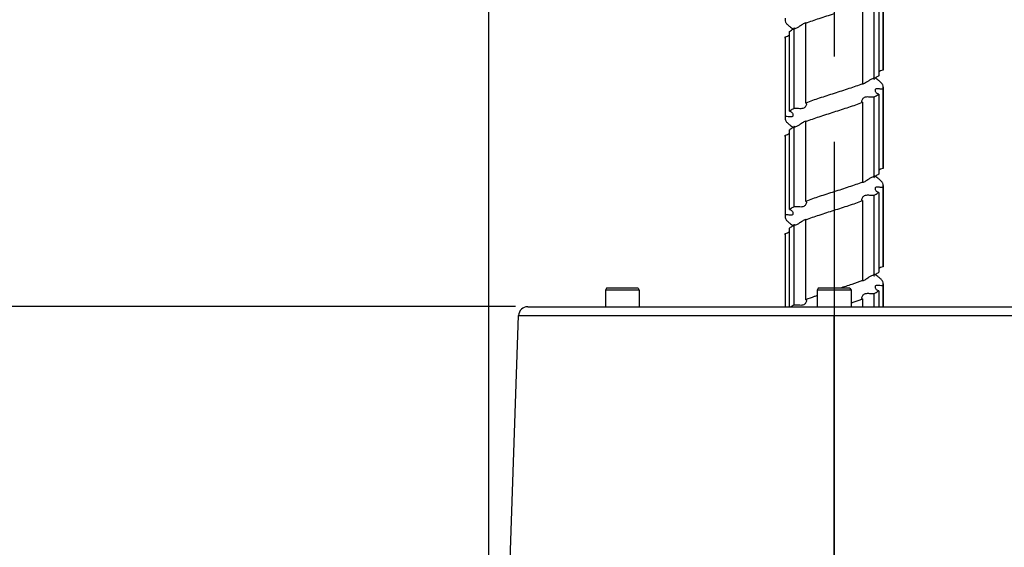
# Model space of a CAD drawing. Header units: millimetres. Extents: x 16 to 3344, y 34 to 2360.
# Tile 15 of 127: x 607 to 768, y 892 to 978. Entities that reach past the tile are written whole.
import ezdxf

# ---------------------------------------------------------------- set-up
doc = ezdxf.new("R2010")
doc.units = ezdxf.units.MM
doc.header["$LTSCALE"] = 185.02
doc.linetypes.add('CENTER', pattern=[0.6, 0.375, -0.075, 0.075, -0.075])
doc.layers.get('0').update_dxf_attribs({"linetype": 'CONTINUOUS'})
for name, color, linetype in [('DEFAULT_1', 7, 'CENTER'), ('FRONT_VIEW_VBL2', 7, 'CONTINUOUS'), ('SCREW_ASM_PBL15', 7, 'CONTINUOUS'), ('TOP_ASM_PBL10', 7, 'CONTINUOUS')]:
    doc.layers.add(name, color=color, linetype=linetype)
doc.styles.get("Standard").update_dxf_attribs({"font": 'malgun.ttf'})
doc.dimstyles.new('DIMSTYLE_9', dxfattribs={"dimtxt": 16, "dimasz": 6, "dimexe": 1, "dimexo": 0.5, "dimgap": 1, "dimtad": 1, "dimdsep": 46, "dimtxsty": 'Standard', "dimblk": '_FILLED', "dimblk1": '_FILLED', "dimblk2": '_FILLED', "dimcen": 0.09, "dimclrt": 134, "dimazin": 2, "dimtp": 0.8, "dimtm": 0.8, "dimtfac": 1, "dimtofl": 0, "dimtmove": 0, "dimatfit": 3, "dimldrblk": '_FILLED', "dimfxl": 1, "dimtolj": 1, "dimarcsym": 0})

# ---------------------------------------------------------------- blocks, each defined once
blk = doc.blocks.new('_FILLED')
at = {"color": 0, "linetype": 'ByBlock'}
blk.add_solid([(0, 0), (-1, 0.2), (-1, -0.2)], dxfattribs=at)
blk = doc.blocks.new('*D26')
at = {"color": 134, "transparency": 16777216}
for p, q in [((818.51, 899.67), (690.17, 899.67)), ((694.17, 899.67), (694.17, 623.87)), ((694.17, 348.07), (694.17, 623.87)), ((1193.91, 348.07), (690.17, 348.07))]:
    blk.add_line(p, q, dxfattribs=at)
at = {"color": 134, "transparency": 16777216, "xscale": 6, "yscale": 6, "zscale": 6}
for p, rotation in [((694.17, 899.67), 90), ((694.17, 348.07), 270)]:
    blk.add_blockref('_FILLED', p, dxfattribs=dict(at, rotation=rotation))
at = {"color": 134, "transparency": 16777216, "insert": (674.17, 623.87), "char_height": 16, "width": 53.9259, "attachment_point": 2, "rotation": 90, "line_spacing_factor": 0.9}
blk.add_mtext('551.6', dxfattribs=at)
blk = doc.blocks.new('*D28')
at = {"color": 134, "transparency": 16777216}
for p, q in [((814.17, 761.37), (814.17, 1199.87)), ((1402.91, 431.57), (1402.91, 1199.87)), ((814.17, 1195.87), (1108.54, 1195.87)), ((1402.91, 1195.87), (1108.54, 1195.87))]:
    blk.add_line(p, q, dxfattribs=at)
at = {"color": 134, "transparency": 16777216, "xscale": 6, "yscale": 6, "zscale": 6, "rotation": 180}
blk.add_blockref('_FILLED', (814.17, 1195.87), dxfattribs=at)
at = {"color": 134, "transparency": 16777216, "xscale": 6, "yscale": 6, "zscale": 6}
blk.add_blockref('_FILLED', (1402.91, 1195.87), dxfattribs=at)
at = {"color": 134, "transparency": 16777216, "insert": (1108.54, 1215.87), "char_height": 16, "width": 66.1926, "attachment_point": 2, "line_spacing_factor": 0.9}
blk.add_mtext('588.74', dxfattribs=at)
blk = doc.blocks.new('SCREW_ASM_PBL15', base_point=(870.41, 843.37))
at = {"layer": 'SCREW_ASM_PBL15', "color": 7}
for p, q in [((878.37, 938.14), (878.37, 951.14)), ((878.41, 951.37), (878.41, 938.37)), ((876.95, 936.8), (876.95, 949.8)), ((877.67, 950.26), (877.67, 937.26)), ((875.01, 948.93), (875.01, 935.93)), ((863.87, 944.93), (863.87, 931.93)), ((863.89, 944.98), (863.9, 944.93)), ((865.8, 932.8), (865.8, 945.8)), ((862.41, 943.37), (862.41, 930.37)), ((862.44, 943.6), (862.44, 930.6)), ((863.15, 931.47), (863.15, 944.47)), ((876.92, 936.75), (876.92, 936.8)), ((878.37, 922.14), (878.37, 935.14)), ((878.41, 935.37), (878.41, 922.37)), ((876.95, 920.8), (876.95, 933.8)), ((877.67, 934.26), (877.67, 921.26)), ((875.01, 932.93), (875.01, 919.93)), ((863.87, 928.93), (863.87, 915.93)), ((863.9, 928.96), (863.9, 928.93)), ((865.8, 916.8), (865.8, 929.8)), ((862.41, 927.37), (862.41, 914.37)), ((862.44, 927.6), (862.44, 914.6)), ((863.15, 915.47), (863.15, 928.47)), ((876.92, 920.77), (876.91, 920.8)), ((878.37, 906.14), (878.37, 919.14)), ((878.41, 919.37), (878.41, 906.37)), ((876.95, 904.8), (876.95, 917.8)), ((877.67, 918.26), (877.67, 905.26)), ((875.01, 916.93), (875.01, 903.93)), ((863.15, 899.67), (863.15, 912.47)), ((863.87, 912.93), (863.87, 899.93)), ((865.8, 900.8), (865.8, 913.8)), ((862.41, 911.37), (862.41, 899.67)), ((862.44, 911.6), (862.44, 899.67)), ((876.92, 904.75), (876.92, 904.8)), ((878.37, 899.67), (878.37, 903.14)), ((878.41, 903.37), (878.41, 899.67)), ((876.95, 899.67), (876.95, 901.8)), ((877.67, 902.26), (877.67, 899.67)), ((875.01, 900.93), (875.01, 899.67))]:
    blk.add_line(p, q, dxfattribs=at)
for points in [[(863.86, 945.07), (863.86, 945.07), (863.86, 945.06), (863.88, 945.03), (863.89, 944.98)], [(876.96, 936.66), (876.96, 936.66), (876.95, 936.66), (876.94, 936.69), (876.92, 936.75)], [(863.86, 929.06), (863.86, 929.07), (863.87, 929.06), (863.88, 929.02), (863.9, 928.96)], [(876.96, 920.66), (876.96, 920.66), (876.95, 920.67), (876.94, 920.71), (876.92, 920.77)], [(863.86, 913.07), (863.86, 913.07), (863.86, 913.06), (863.88, 913.03), (863.89, 912.98), (863.9, 912.94)], [(876.96, 904.66), (876.96, 904.65), (876.95, 904.66), (876.94, 904.7), (876.92, 904.75)]]:
    blk.add_lwpolyline(points, dxfattribs=at)
for centre, radius, start, end in [((865.79, 945.55), 0.297, 83.0511, 86.6297), ((865.78, 929.5), 0.352, 86.7102, 90.6026), ((865.79, 929.55), 0.299, 83.1476, 86.7044), ((865.79, 913.55), 0.297, 83.0789, 86.7729)]:
    blk.add_arc(centre, radius, start, end, dxfattribs=at)
for points, knots in [([(862.44, 946.6), (862.43, 946.58), (862.41, 946.5), (862.41, 946.43), (862.41, 946.37)], [0, 0, 0, 0, 0.254543, 1, 1, 1, 1]), ([(862.41, 946.37), (862.41, 946.24), (862.48, 945.96), (862.76, 945.58), (863.2, 945.21), (863.56, 944.98), (863.76, 944.87)], [0, 0, 0, 0, 0.183582, 0.40067, 0.670494, 1, 1, 1, 1]), ([(865.8, 945.8), (866.52, 946.09), (868.06, 946.62), (869.61, 947.11), (870.42, 947.37)], [0, 0, 0, 0, 0.478035, 1, 1, 1, 1]), ([(863.15, 944.47), (863.2, 944.51), (863.43, 944.68), (863.67, 944.82), (863.87, 944.93)], [0, 0, 0, 0, 0.229289, 1, 1, 1, 1]), ([(863.87, 944.93), (863.93, 944.94), (864.17, 944.98), (864.4, 945.08), (864.56, 945.17)], [0, 0, 0, 0, 0.243213, 1, 1, 1, 1]), ([(864.56, 945.17), (864.69, 945.25), (864.93, 945.41), (865.26, 945.64), (865.54, 945.81), (865.73, 945.85), (865.8, 945.85)], [0, 0, 0, 0, 0.312453, 0.603157, 0.844112, 1, 1, 1, 1]), ([(865.82, 945.85), (865.83, 945.85), (865.84, 945.84), (865.86, 945.84), (865.87, 945.83)], [0, 0, 0, 0, 0.297452, 1, 1, 1, 1]), ([(862.41, 943.37), (862.41, 943.43), (862.41, 943.5), (862.43, 943.58), (862.44, 943.6)], [0, 0, 0, 0, 0.74548, 1, 1, 1, 1]), ([(862.44, 943.6), (862.57, 943.61), (862.83, 943.68), (863.05, 943.81), (863.15, 943.89)], [0, 0, 0, 0, 0.520322, 1, 1, 1, 1]), ([(878.37, 938.14), (878.24, 938.13), (877.99, 938.06), (877.76, 937.92), (877.67, 937.85)], [0, 0, 0, 0, 0.520274, 1, 1, 1, 1]), ([(878.41, 938.37), (878.41, 938.31), (878.4, 938.23), (878.38, 938.16), (878.37, 938.14)], [0, 0, 0, 0, 0.745499, 1, 1, 1, 1]), ([(876.26, 936.56), (876.13, 936.49), (875.88, 936.32), (875.54, 936.08), (875.25, 935.92), (875.06, 935.88), (874.99, 935.89)], [0, 0, 0, 0, 0.317686, 0.611991, 0.85157, 1, 1, 1, 1]), ([(876.95, 936.8), (876.89, 936.8), (876.65, 936.76), (876.42, 936.65), (876.26, 936.56)], [0, 0, 0, 0, 0.243208, 1, 1, 1, 1]), ([(877.67, 937.26), (877.61, 937.22), (877.38, 937.06), (877.14, 936.91), (876.95, 936.8)], [0, 0, 0, 0, 0.22928, 1, 1, 1, 1]), ([(878.41, 935.37), (878.41, 935.5), (878.33, 935.78), (878.05, 936.16), (877.61, 936.53), (877.26, 936.75), (877.06, 936.87)], [0, 0, 0, 0, 0.183582, 0.400622, 0.67047, 1, 1, 1, 1]), ([(875.01, 935.93), (874.29, 935.65), (872.76, 935.12), (871.22, 934.63), (870.41, 934.37)], [0, 0, 0, 0, 0.478033, 1, 1, 1, 1]), ([(874.99, 935.89), (874.99, 935.89), (874.97, 935.89), (874.95, 935.9), (874.94, 935.9)], [0, 0, 0, 0, 0.298043, 1, 1, 1, 1]), ([(877.12, 934.89), (877.12, 934.94), (877.13, 935.02), (877.22, 935.17), (877.44, 935.19), (877.65, 935.17), (877.96, 935.13), (878.21, 935.12), (878.37, 935.14)], [0, 0, 0, 0, 0.090203, 0.170129, 0.356951, 0.489872, 0.644976, 1, 1, 1, 1]), ([(877.67, 934.26), (877.58, 934.27), (877.42, 934.33), (877.24, 934.49), (877.14, 934.69), (877.12, 934.83), (877.12, 934.89)], [0, 0, 0, 0, 0.288616, 0.543668, 0.781134, 1, 1, 1, 1]), ([(878.37, 935.14), (878.38, 935.16), (878.4, 935.23), (878.41, 935.31), (878.41, 935.37)], [0, 0, 0, 0, 0.254492, 1, 1, 1, 1]), ([(870.41, 934.37), (869.6, 934.11), (868.06, 933.62), (866.52, 933.09), (865.8, 932.8)], [0, 0, 0, 0, 0.521964, 1, 1, 1, 1]), ([(874.92, 933.09), (874.92, 933.15), (874.95, 933.29), (875.06, 933.5), (875.23, 933.69), (875.5, 933.83), (875.83, 933.86), (876.19, 933.83), (876.57, 933.8), (876.82, 933.79), (876.95, 933.8)], [0, 0, 0, 0, 0.078948, 0.1744, 0.280964, 0.399184, 0.535391, 0.687575, 0.845947, 1, 1, 1, 1]), ([(876.95, 933.8), (877.01, 933.84), (877.26, 933.98), (877.5, 934.14), (877.67, 934.26)], [0, 0, 0, 0, 0.270819, 1, 1, 1, 1]), ([(863.87, 931.93), (863.8, 931.89), (863.55, 931.75), (863.31, 931.6), (863.15, 931.47)], [0, 0, 0, 0, 0.270842, 1, 1, 1, 1]), ([(865.9, 932.64), (865.9, 932.58), (865.86, 932.44), (865.76, 932.24), (865.58, 932.04), (865.31, 931.91), (864.98, 931.88), (864.62, 931.9), (864.24, 931.94), (863.99, 931.94), (863.87, 931.93)], [0, 0, 0, 0, 0.079071, 0.174645, 0.281265, 0.399458, 0.53558, 0.687696, 0.846005, 1, 1, 1, 1]), ([(865.8, 932.8), (865.81, 932.8), (865.84, 932.79), (865.89, 932.73), (865.9, 932.68), (865.9, 932.64)], [0, 0, 0, 0, 0.236402, 0.465878, 1, 1, 1, 1]), ([(870.4, 931.37), (871.21, 931.62), (872.76, 932.12), (874.29, 932.65), (875.01, 932.93)], [0, 0, 0, 0, 0.521965, 1, 1, 1, 1]), ([(875.01, 932.93), (875, 932.93), (874.97, 932.95), (874.92, 933), (874.92, 933.05), (874.92, 933.09)], [0, 0, 0, 0, 0.236543, 0.46626, 1, 1, 1, 1]), ([(862.44, 930.6), (862.43, 930.58), (862.41, 930.5), (862.41, 930.43), (862.41, 930.37)], [0, 0, 0, 0, 0.254582, 1, 1, 1, 1]), ([(862.41, 930.37), (862.41, 930.24), (862.48, 929.96), (862.76, 929.58), (863.2, 929.21), (863.56, 928.98), (863.76, 928.87)], [0, 0, 0, 0, 0.183518, 0.400598, 0.670487, 1, 1, 1, 1]), ([(863.7, 930.84), (863.7, 930.8), (863.69, 930.72), (863.6, 930.56), (863.38, 930.54), (863.16, 930.57), (862.85, 930.6), (862.61, 930.61), (862.44, 930.6)], [0, 0, 0, 0, 0.090424, 0.170491, 0.357161, 0.490046, 0.645107, 1, 1, 1, 1]), ([(863.15, 931.47), (863.23, 931.46), (863.4, 931.41), (863.57, 931.24), (863.67, 931.05), (863.7, 930.91), (863.7, 930.84)], [0, 0, 0, 0, 0.288246, 0.543145, 0.780799, 1, 1, 1, 1]), ([(865.8, 929.8), (866.52, 930.09), (868.05, 930.62), (869.6, 931.11), (870.4, 931.37)], [0, 0, 0, 0, 0.478034, 1, 1, 1, 1]), ([(863.15, 928.47), (863.2, 928.51), (863.43, 928.68), (863.67, 928.82), (863.87, 928.93)], [0, 0, 0, 0, 0.229265, 1, 1, 1, 1]), ([(863.87, 928.93), (863.93, 928.94), (864.17, 928.98), (864.39, 929.08), (864.56, 929.17)], [0, 0, 0, 0, 0.243205, 1, 1, 1, 1]), ([(864.56, 929.17), (864.68, 929.25), (864.91, 929.4), (865.23, 929.62), (865.51, 929.79), (865.7, 929.85), (865.78, 929.85)], [0, 0, 0, 0, 0.306667, 0.59346, 0.835806, 1, 1, 1, 1]), ([(865.82, 929.85), (865.83, 929.84), (865.84, 929.84), (865.86, 929.84), (865.87, 929.83)], [0, 0, 0, 0, 0.296632, 1, 1, 1, 1]), ([(862.41, 927.37), (862.41, 927.43), (862.41, 927.5), (862.43, 927.58), (862.44, 927.6)], [0, 0, 0, 0, 0.745404, 1, 1, 1, 1]), ([(862.44, 927.6), (862.57, 927.61), (862.83, 927.68), (863.05, 927.81), (863.15, 927.89)], [0, 0, 0, 0, 0.520298, 1, 1, 1, 1]), ([(878.37, 922.14), (878.24, 922.13), (877.99, 922.06), (877.76, 921.92), (877.67, 921.84)], [0, 0, 0, 0, 0.520265, 1, 1, 1, 1]), ([(878.41, 922.37), (878.41, 922.31), (878.4, 922.23), (878.38, 922.16), (878.37, 922.14)], [0, 0, 0, 0, 0.745402, 1, 1, 1, 1]), ([(876.26, 920.56), (876.13, 920.49), (875.89, 920.33), (875.56, 920.09), (875.27, 919.93), (875.08, 919.88), (875.01, 919.89)], [0, 0, 0, 0, 0.3128, 0.603844, 0.844751, 1, 1, 1, 1]), ([(876.95, 920.8), (876.89, 920.8), (876.65, 920.76), (876.42, 920.65), (876.26, 920.56)], [0, 0, 0, 0, 0.243203, 1, 1, 1, 1]), ([(877.67, 921.26), (877.61, 921.22), (877.38, 921.06), (877.14, 920.91), (876.95, 920.8)], [0, 0, 0, 0, 0.22927, 1, 1, 1, 1]), ([(878.41, 919.37), (878.41, 919.5), (878.33, 919.78), (878.05, 920.16), (877.61, 920.53), (877.26, 920.75), (877.06, 920.87)], [0, 0, 0, 0, 0.183516, 0.400614, 0.670493, 1, 1, 1, 1]), ([(875.01, 919.93), (874.29, 919.65), (872.76, 919.12), (871.21, 918.62), (870.4, 918.37)], [0, 0, 0, 0, 0.478035, 1, 1, 1, 1]), ([(874.98, 919.89), (874.98, 919.89), (874.96, 919.89), (874.95, 919.9), (874.94, 919.9)], [0, 0, 0, 0, 0.292368, 1, 1, 1, 1]), ([(877.12, 918.89), (877.12, 918.94), (877.13, 919.02), (877.22, 919.17), (877.44, 919.19), (877.65, 919.17), (877.96, 919.13), (878.21, 919.12), (878.37, 919.14)], [0, 0, 0, 0, 0.090388, 0.170448, 0.357157, 0.490032, 0.645087, 1, 1, 1, 1]), ([(877.67, 918.26), (877.58, 918.27), (877.42, 918.33), (877.24, 918.49), (877.14, 918.69), (877.12, 918.83), (877.12, 918.89)], [0, 0, 0, 0, 0.288482, 0.543412, 0.780896, 1, 1, 1, 1]), ([(878.37, 919.14), (878.38, 919.16), (878.4, 919.23), (878.41, 919.31), (878.41, 919.37)], [0, 0, 0, 0, 0.254596, 1, 1, 1, 1]), ([(870.4, 918.37), (869.6, 918.11), (868.05, 917.62), (866.52, 917.09), (865.8, 916.8)], [0, 0, 0, 0, 0.521966, 1, 1, 1, 1]), ([(874.92, 917.09), (874.92, 917.15), (874.95, 917.29), (875.06, 917.5), (875.23, 917.69), (875.5, 917.83), (875.83, 917.86), (876.19, 917.83), (876.57, 917.8), (876.82, 917.79), (876.95, 917.8)], [0, 0, 0, 0, 0.078924, 0.174419, 0.281051, 0.399287, 0.535459, 0.687615, 0.845965, 1, 1, 1, 1]), ([(876.95, 917.8), (877.01, 917.84), (877.26, 917.98), (877.5, 918.14), (877.67, 918.26)], [0, 0, 0, 0, 0.270843, 1, 1, 1, 1]), ([(863.87, 915.93), (863.8, 915.89), (863.55, 915.75), (863.31, 915.6), (863.15, 915.47)], [0, 0, 0, 0, 0.270823, 1, 1, 1, 1]), ([(865.9, 916.64), (865.9, 916.58), (865.86, 916.44), (865.76, 916.24), (865.58, 916.04), (865.31, 915.91), (864.98, 915.88), (864.62, 915.9), (864.24, 915.94), (863.99, 915.94), (863.87, 915.93)], [0, 0, 0, 0, 0.079139, 0.174707, 0.281267, 0.399418, 0.535553, 0.687682, 0.845998, 1, 1, 1, 1]), ([(865.8, 916.8), (865.81, 916.8), (865.84, 916.79), (865.89, 916.73), (865.9, 916.68), (865.9, 916.64)], [0, 0, 0, 0, 0.236226, 0.465761, 1, 1, 1, 1]), ([(870.41, 915.37), (871.21, 915.62), (872.76, 916.12), (874.29, 916.65), (875.01, 916.93)], [0, 0, 0, 0, 0.521965, 1, 1, 1, 1]), ([(875.01, 916.93), (875, 916.93), (874.97, 916.95), (874.92, 917), (874.92, 917.05), (874.92, 917.09)], [0, 0, 0, 0, 0.236644, 0.46627, 1, 1, 1, 1]), ([(862.44, 914.6), (862.43, 914.58), (862.41, 914.5), (862.41, 914.43), (862.41, 914.37)], [0, 0, 0, 0, 0.254497, 1, 1, 1, 1]), ([(862.41, 914.37), (862.41, 914.24), (862.48, 913.96), (862.76, 913.58), (863.2, 913.21), (863.56, 912.98), (863.76, 912.87)], [0, 0, 0, 0, 0.183595, 0.400644, 0.670476, 1, 1, 1, 1]), ([(863.7, 914.84), (863.7, 914.8), (863.69, 914.72), (863.6, 914.56), (863.38, 914.55), (863.16, 914.57), (862.85, 914.6), (862.61, 914.61), (862.44, 914.6)], [0, 0, 0, 0, 0.090259, 0.17015, 0.356894, 0.489841, 0.644965, 1, 1, 1, 1]), ([(863.15, 915.47), (863.23, 915.46), (863.4, 915.41), (863.57, 915.24), (863.67, 915.05), (863.7, 914.91), (863.7, 914.84)], [0, 0, 0, 0, 0.288303, 0.543311, 0.78099, 1, 1, 1, 1]), ([(865.8, 913.8), (866.52, 914.09), (868.06, 914.62), (869.6, 915.11), (870.41, 915.37)], [0, 0, 0, 0, 0.478034, 1, 1, 1, 1]), ([(863.15, 912.47), (863.2, 912.51), (863.43, 912.68), (863.67, 912.82), (863.87, 912.93)], [0, 0, 0, 0, 0.229291, 1, 1, 1, 1]), ([(863.87, 912.93), (863.93, 912.94), (864.17, 912.98), (864.4, 913.08), (864.56, 913.17)], [0, 0, 0, 0, 0.243213, 1, 1, 1, 1]), ([(864.56, 913.17), (864.69, 913.25), (864.93, 913.41), (865.26, 913.64), (865.54, 913.8), (865.73, 913.85), (865.8, 913.85)], [0, 0, 0, 0, 0.312433, 0.603117, 0.844075, 1, 1, 1, 1]), ([(865.82, 913.85), (865.83, 913.85), (865.84, 913.84), (865.86, 913.84), (865.87, 913.83)], [0, 0, 0, 0, 0.297155, 1, 1, 1, 1]), ([(862.41, 911.37), (862.41, 911.43), (862.41, 911.5), (862.43, 911.58), (862.44, 911.6)], [0, 0, 0, 0, 0.745506, 1, 1, 1, 1]), ([(862.44, 911.6), (862.57, 911.61), (862.83, 911.68), (863.05, 911.81), (863.15, 911.89)], [0, 0, 0, 0, 0.520327, 1, 1, 1, 1]), ([(878.37, 906.14), (878.24, 906.13), (877.99, 906.06), (877.76, 905.92), (877.67, 905.85)], [0, 0, 0, 0, 0.520292, 1, 1, 1, 1]), ([(878.41, 906.37), (878.41, 906.31), (878.4, 906.23), (878.38, 906.16), (878.37, 906.14)], [0, 0, 0, 0, 0.745499, 1, 1, 1, 1]), ([(876.26, 904.56), (876.13, 904.49), (875.89, 904.33), (875.56, 904.1), (875.27, 903.93), (875.08, 903.88), (875.01, 903.89)], [0, 0, 0, 0, 0.312775, 0.603788, 0.844742, 1, 1, 1, 1]), ([(876.95, 904.8), (876.89, 904.8), (876.65, 904.76), (876.42, 904.65), (876.26, 904.56)], [0, 0, 0, 0, 0.243208, 1, 1, 1, 1]), ([(877.67, 905.26), (877.61, 905.22), (877.38, 905.06), (877.14, 904.91), (876.95, 904.8)], [0, 0, 0, 0, 0.22929, 1, 1, 1, 1]), ([(878.41, 903.37), (878.41, 903.5), (878.33, 903.78), (878.05, 904.16), (877.61, 904.53), (877.26, 904.75), (877.06, 904.87)], [0, 0, 0, 0, 0.183595, 0.40066, 0.670484, 1, 1, 1, 1]), ([(875.01, 903.93), (874.44, 903.71), (873.22, 903.27), (871.99, 902.87), (871.35, 902.67)], [0, 0, 0, 0, 0.478672, 1, 1, 1, 1]), ([(874.98, 903.89), (874.98, 903.89), (874.96, 903.89), (874.95, 903.9), (874.94, 903.9)], [0, 0, 0, 0, 0.293062, 1, 1, 1, 1]), ([(877.12, 902.89), (877.12, 902.94), (877.13, 903.02), (877.22, 903.17), (877.44, 903.19), (877.65, 903.17), (877.96, 903.13), (878.21, 903.12), (878.37, 903.14)], [0, 0, 0, 0, 0.090199, 0.170067, 0.356872, 0.489814, 0.644937, 1, 1, 1, 1]), ([(877.67, 902.26), (877.58, 902.27), (877.42, 902.33), (877.24, 902.49), (877.14, 902.69), (877.12, 902.83), (877.12, 902.89)], [0, 0, 0, 0, 0.288542, 0.543593, 0.78111, 1, 1, 1, 1]), ([(878.37, 903.14), (878.38, 903.16), (878.4, 903.23), (878.41, 903.31), (878.41, 903.37)], [0, 0, 0, 0, 0.254515, 1, 1, 1, 1]), ([(867.66, 901.47), (867.49, 901.42), (866.87, 901.21), (866.25, 900.98), (865.8, 900.8)], [0, 0, 0, 0, 0.260966, 1, 1, 1, 1]), ([(874.92, 901.09), (874.92, 901.15), (874.95, 901.29), (875.06, 901.5), (875.23, 901.69), (875.5, 901.83), (875.83, 901.86), (876.19, 901.83), (876.57, 901.8), (876.82, 901.79), (876.95, 901.8)], [0, 0, 0, 0, 0.079, 0.17449, 0.281055, 0.399245, 0.53543, 0.6876, 0.845958, 1, 1, 1, 1]), ([(876.95, 901.8), (877.01, 901.84), (877.26, 901.98), (877.5, 902.14), (877.67, 902.26)], [0, 0, 0, 0, 0.270819, 1, 1, 1, 1]), ([(863.87, 899.93), (863.83, 899.91), (863.68, 899.82), (863.53, 899.74), (863.43, 899.67)], [0, 0, 0, 0, 0.261305, 1, 1, 1, 1]), ([(865.9, 900.64), (865.9, 900.58), (865.86, 900.44), (865.76, 900.24), (865.58, 900.04), (865.31, 899.9), (864.98, 899.88), (864.62, 899.9), (864.24, 899.94), (863.99, 899.94), (863.87, 899.93)], [0, 0, 0, 0, 0.079107, 0.17472, 0.281357, 0.399527, 0.535624, 0.687724, 0.846018, 1, 1, 1, 1]), ([(865.8, 900.8), (865.81, 900.8), (865.84, 900.79), (865.89, 900.74), (865.9, 900.68), (865.9, 900.64)], [0, 0, 0, 0, 0.236331, 0.465784, 1, 1, 1, 1]), ([(873.16, 900.26), (873.32, 900.32), (873.94, 900.53), (874.56, 900.75), (875.01, 900.93)], [0, 0, 0, 0, 0.260964, 1, 1, 1, 1]), ([(875.01, 900.93), (875, 900.93), (874.97, 900.95), (874.92, 901), (874.92, 901.05), (874.92, 901.09)], [0, 0, 0, 0, 0.236436, 0.466121, 1, 1, 1, 1])]:
    blk.add_open_spline(points, degree=3, knots=knots, dxfattribs=at)
for points in [[(875.01, 919.89), (875, 919.89), (874.99, 919.89), (874.98, 919.89)], [(875.01, 903.89), (875, 903.89), (874.99, 903.89), (874.98, 903.89)]]:
    blk.add_open_spline(points, degree=3, dxfattribs=at)
blk = doc.blocks.new('TOP_ASM_PBL10', base_point=(1038.536, 739.968))
at = {"layer": 'TOP_ASM_PBL10', "color": 7}
for p, q in [((833.329, 902.668), (833.156, 902.368)), ((833.156, 902.368), (833.156, 899.668)), ((838.656, 902.368), (833.156, 902.368)), ((838.483, 902.668), (833.329, 902.668)), ((838.483, 902.668), (838.656, 902.368)), ((838.656, 902.368), (838.656, 899.668)), ((867.829, 902.668), (867.656, 902.368)), ((867.656, 902.368), (867.656, 899.668)), ((873.156, 902.368), (867.656, 902.368)), ((872.983, 902.668), (867.829, 902.668)), ((872.983, 902.668), (873.156, 902.368)), ((873.156, 902.368), (873.156, 899.668)), ((820.513, 899.668), (916.852, 899.668)), ((814.165, 759.368), (819.014, 898.22)), ((819.014, 898.22), (870.406, 898.22)), ((870.406, 662.368), (870.406, 898.22))]:
    blk.add_line(p, q, dxfattribs=at)
blk.add_arc((820.513, 898.168), 1.5, 90, 178, dxfattribs=at)
for points, knots in [([(870.419, 899.668), (870.418, 899.668), (870.417, 899.664), (870.416, 899.66), (870.415, 899.651), (870.414, 899.633), (870.412, 899.601), (870.41, 899.554), (870.409, 899.494), (870.407, 899.422), (870.406, 899.338), (870.404, 899.205), (870.402, 899.017), (870.4, 898.77), (870.401, 898.501), (870.401, 898.315), (870.406, 898.22)], [0, 0, 0, 0, 0.0014056, 0.0050563, 0.0110505, 0.0193919, 0.0430541, 0.0758453, 0.11747, 0.1675482, 0.2256203, 0.2911531, 0.4421257, 0.6149224, 0.8031957, 1, 1, 1, 1]), ([(870.406, 898.22), (873.28, 898.22), (884.773, 898.22), (896.267, 898.219), (904.887, 898.221)], [0, 0, 0, 0, 0.2500189, 1, 1, 1, 1])]:
    blk.add_open_spline(points, degree=3, knots=knots, dxfattribs=at)
at = {"layer": 'TOP_ASM_PBL10', "color": 134}
dim = blk.add_linear_dim(base=(1402.906, 1195.868), p1=(814.165, 760.868), p2=(1402.906, 431.068), dimstyle='DIMSTYLE_9', dxfattribs=at)
dim.commit()
dim.dimension.update_dxf_attribs({"geometry": '*D28', "text_midpoint": (1108.986, 1195.868), "dimtype": 160})
dim = blk.add_linear_dim(base=(694.165, 348.068), p1=(819.013, 899.668), p2=(1194.406, 348.068), angle=270, dimstyle='DIMSTYLE_9', dxfattribs=at)
dim.commit()
dim.dimension.update_dxf_attribs({"geometry": '*D26', "text_midpoint": (694.165, 624.243), "dimtype": 160})
blk = doc.blocks.new('FRONT_VIEW_VBL2', base_point=(1115.94, 739.97))
at = {"layer": 'SCREW_ASM_PBL15'}
blk.add_blockref('SCREW_ASM_PBL15', (870.41, 843.37), dxfattribs=at)
at = {"layer": 'TOP_ASM_PBL10'}
blk.add_blockref('TOP_ASM_PBL10', (1038.54, 739.97), dxfattribs=at)

msp = doc.modelspace()

# ---------------------------------------------------------------- linework, layer by layer
at = {"layer": 'DEFAULT_1', "color": 1}
msp.add_line((740, 1624.5), (740, 370), dxfattribs=at)

# ---------------------------------------------------------------- block references
at = {"layer": 'FRONT_VIEW_VBL2'}
msp.add_blockref('FRONT_VIEW_VBL2', (985.529, 771.9), dxfattribs=at)

doc.saveas('drawing.dxf')
